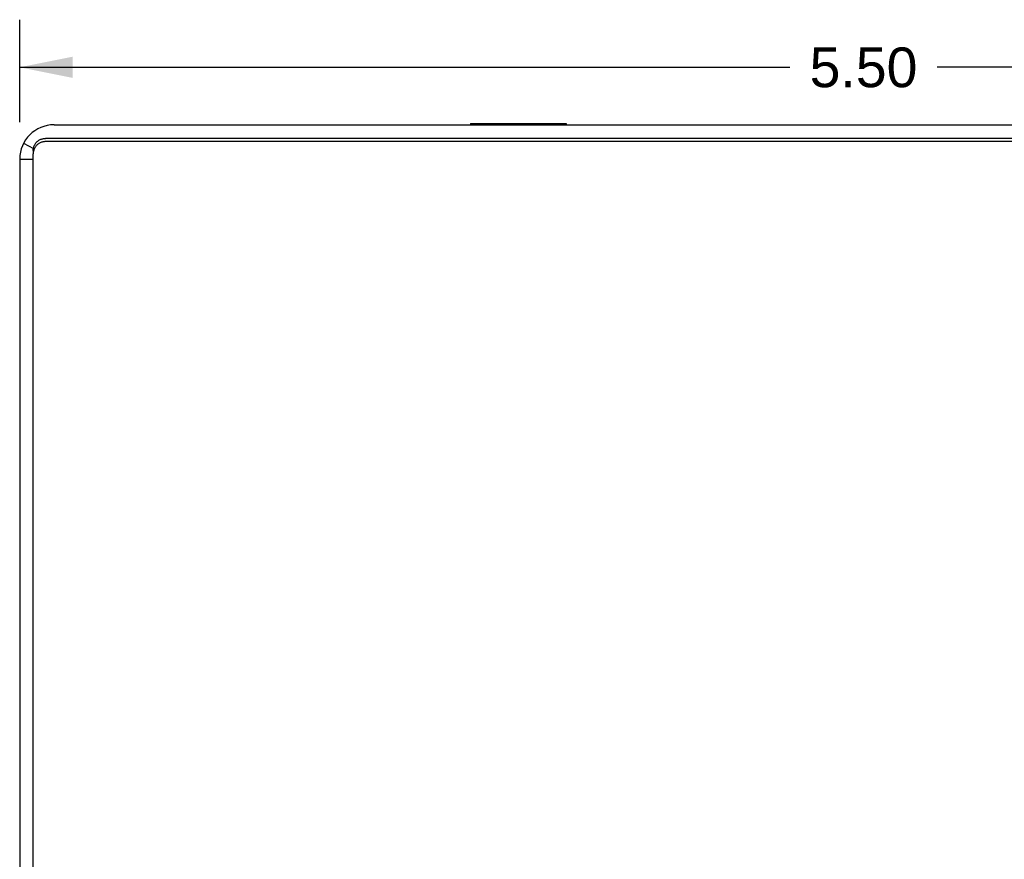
# Model space of a CAD drawing. Header units: inches. Extents: x 0 to 29.3, y 0 to 19.
# Tile 24 of 67: x 8 to 11.2, y 13.1 to 15.8. Entities that reach past the tile are written whole.
import ezdxf

# ---------------------------------------------------------------- set-up
doc = ezdxf.new("R2010")
doc.units = ezdxf.units.IN
doc.header["$LTSCALE"] = 1.612069
doc.header["$MEASUREMENT"] = 0
doc.layers.get('0').update_dxf_attribs({"linetype": 'CONTINUOUS'})
doc.layers.add('06___PRT_ALL_SURFS', color=7, linetype='CONTINUOUS')
doc.layers.add('DIMENSIONS', color=7, linetype='CONTINUOUS')
doc.styles.get("Standard").update_dxf_attribs({"font": 'arial.ttf'})
doc.dimstyles.new('DIMSTYLE_1', dxfattribs={"dimtxt": 0.12931, "dimasz": 0.172414, "dimexe": 0.09, "dimexo": 0.07, "dimgap": 0.0375, "dimtad": 0, "dimtih": 1, "dimtoh": 1, "dimzin": 4, "dimdsep": 46, "dimtxsty": 'Standard', "dimblk": '_FILLED', "dimblk1": '_FILLED', "dimblk2": '_FILLED', "dimcen": 0.09, "dimazin": 1, "dimtfac": 1, "dimtofl": 0, "dimtmove": 0, "dimatfit": 3, "dimldrblk": '_FILLED', "dimfxl": 0, "dimtolj": 1, "dimtzin": 4, "dimarcsym": 0})

# ---------------------------------------------------------------- blocks, each defined once
blk = doc.blocks.new('_FILLED')
at = {"color": 0, "linetype": 'ByBlock'}
blk.add_solid([(0, 0), (-1, 0.2), (-1, -0.2)], dxfattribs=at)
blk = doc.blocks.new('*D9')
at = {"layer": 'DIMENSIONS', "color": 2, "linetype": 'Continuous'}
for p, q in [((7.964, 15.4657), (7.964, 15.7994)), ((13.464, 15.4657), (13.464, 15.7994)), ((7.964, 15.6443), (10.4737, 15.6443)), ((13.464, 15.6443), (10.9544, 15.6443))]:
    blk.add_line(p, q, dxfattribs=at)
at = {"layer": 'DIMENSIONS', "color": 2, "linetype": 'Continuous', "xscale": 0.1724137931, "yscale": 0.1724137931, "zscale": 0.1724137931, "rotation": 180}
blk.add_blockref('_FILLED', (7.964, 15.6443), dxfattribs=at)
at = {"layer": 'DIMENSIONS', "color": 2, "linetype": 'Continuous', "xscale": 0.1724137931, "yscale": 0.1724137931, "zscale": 0.1724137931}
blk.add_blockref('_FILLED', (13.464, 15.6443), dxfattribs=at)
at = {"layer": 'DIMENSIONS', "color": 2, "linetype": 'Continuous', "insert": (10.714, 15.7089), "char_height": 0.12931, "width": 0.351397, "attachment_point": 2, "line_spacing_factor": 0.9}
blk.add_mtext('5.50', dxfattribs=at)

msp = doc.modelspace()

# ---------------------------------------------------------------- linework, layer by layer
at = {"color": 3, "linetype": 'Continuous'}
for p, q in [((8.076, 15.457), (13.352, 15.457)), ((13.38, 15.4023), (8.048, 15.4023)), ((7.964, 15.345), (7.964, 11.569)), ((8.008, 11.5358), (8.008, 15.3629))]:
    msp.add_line(p, q, dxfattribs=at)
at = {"color": 7, "linetype": 'Continuous'}
for p, q in [((13.38, 15.4127), (8.048, 15.4127)), ((7.9768, 15.397), (8.0087, 15.3803)), ((8.008, 15.3733), (8.008, 15.3629)), ((7.964, 15.345), (8.008, 15.345))]:
    msp.add_line(p, q, dxfattribs=at)
msp.add_lwpolyline([(8.008, 15.3733), (8.0081, 15.3755), (8.0083, 15.3777), (8.0086, 15.3799), (8.009, 15.382), (8.0096, 15.3842), (8.0103, 15.3863), (8.0111, 15.3884), (8.012, 15.3904), (8.013, 15.3923), (8.0141, 15.3942), (8.0154, 15.3961), (8.0167, 15.3978), (8.0182, 15.3995), (8.0197, 15.4011), (8.0214, 15.4027), (8.0231, 15.4041), (8.0249, 15.4054), (8.0267, 15.4066), (8.0287, 15.4078), (8.0307, 15.4088), (8.0327, 15.4097), (8.0348, 15.4105), (8.0369, 15.4111), (8.0391, 15.4117), (8.0413, 15.4121), (8.0435, 15.4124), (8.0458, 15.4126), (8.048, 15.4127)], dxfattribs=at)
at = {"color": 3, "linetype": 'Continuous'}
msp.add_lwpolyline([(8.048, 15.4023), (8.0458, 15.4022), (8.0435, 15.402), (8.0413, 15.4017), (8.0391, 15.4013), (8.0369, 15.4007), (8.0348, 15.4), (8.0327, 15.3993), (8.0307, 15.3984), (8.0287, 15.3973), (8.0267, 15.3962), (8.0249, 15.395), (8.0231, 15.3937), (8.0214, 15.3922), (8.0197, 15.3907), (8.0182, 15.3891), (8.0167, 15.3874), (8.0154, 15.3857), (8.0141, 15.3838), (8.013, 15.3819), (8.012, 15.38), (8.0111, 15.3779), (8.0103, 15.3759), (8.0096, 15.3738), (8.009, 15.3716), (8.0086, 15.3695), (8.0083, 15.3673), (8.0081, 15.3651), (8.008, 15.3629)], dxfattribs=at)
msp.add_arc((8.076, 15.345), 0.112, 90, 180, dxfattribs=at)
at = {"layer": '06___PRT_ALL_SURFS', "color": 7, "linetype": 'Continuous'}
for p, q in [((9.433, 15.461), (9.433, 15.457)), ((9.433, 15.461), (9.745, 15.461)), ((9.589, 15.461), (9.589, 15.457)), ((9.745, 15.461), (9.745, 15.457))]:
    msp.add_line(p, q, dxfattribs=at)

# ---------------------------------------------------------------- dimensions: what is measured, and where the dimension line sits
at = {"layer": 'DIMENSIONS', "color": 2, "linetype": 'Continuous'}
dim = msp.add_linear_dim(base=(13.464, 15.6443), p1=(7.964, 15.3957), p2=(13.464, 15.3957), dimstyle='DIMSTYLE_1', dxfattribs=at)
dim.commit()
dim.dimension.update_dxf_attribs({"geometry": '*D9', "text_midpoint": (10.7136, 15.6435), "dimtype": 160})

doc.saveas('drawing.dxf')
